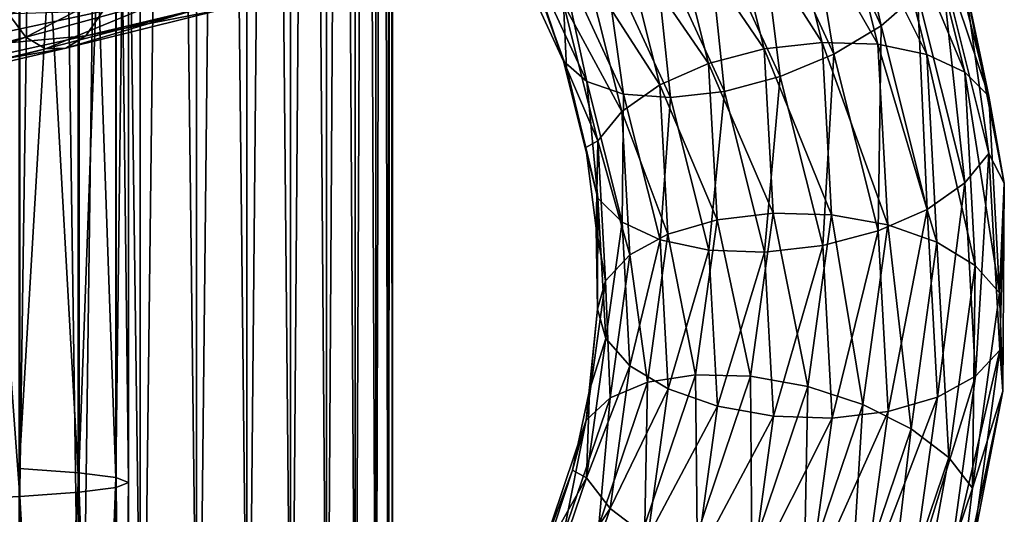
# Model space of a CAD drawing. Header units: metres. Extents: x -109 to 109, y -432 to 89.
# Tile 190 of 256: x 7 to 23, y -204 to -195. Entities that reach past the tile are written whole.
import ezdxf

# ---------------------------------------------------------------- set-up
doc = ezdxf.new("R2010")
doc.units = ezdxf.units.M
doc.layers.add('solid_506360_24502164_01', color=7, linetype='CONTINUOUS')

msp = doc.modelspace()

# ---------------------------------------------------------------- linework, layer by layer
at = {"layer": 'solid_506360_24502164_01'}
for points in [[(7.641208, -206.19783, 245.997482), (7.641208, -126.793808, 217.096786), (6.5, -126.540329, 217.793198)], [(6.5, -205.944351, 246.693909), (7.641208, -206.19783, 245.997482), (6.5, -126.540329, 217.793198)], [(8.698698, -206.490723, 245.192795), (8.698698, -127.086693, 216.292099), (7.641208, -126.793808, 217.096786)], [(7.641208, -206.19783, 245.997482), (8.698698, -206.490723, 245.192795), (7.641208, -126.793808, 217.096786)], [(9.660883, -206.819809, 244.288635), (9.660883, -127.415779, 215.387939), (8.698698, -127.086693, 216.292099)], [(8.698698, -206.490723, 245.192795), (9.660883, -206.819809, 244.288635), (8.698698, -127.086693, 216.292099)], [(10.51722, -207.181488, 243.294922), (10.51722, -127.777458, 214.394226), (9.660883, -127.415779, 215.387939)], [(9.660883, -206.819809, 244.288635), (10.51722, -207.181488, 243.294922), (9.660883, -127.415779, 215.387939)], [(11.25833, -207.571808, 242.222534), (11.25833, -128.16777, 213.321838), (10.51722, -127.777458, 214.394226)], [(10.51722, -207.181488, 243.294922), (11.25833, -207.571808, 242.222534), (10.51722, -127.777458, 214.394226)], [(11.876091, -207.986481, 241.083237), (11.876091, -128.582443, 212.182526), (11.25833, -128.16777, 213.321838)], [(11.25833, -207.571808, 242.222534), (11.876091, -207.986481, 241.083237), (11.25833, -128.16777, 213.321838)], [(12.363734, -208.420959, 239.889481), (12.363734, -129.016937, 210.988785), (11.876091, -128.582443, 212.182526)], [(11.876091, -207.986481, 241.083237), (12.363734, -208.420959, 239.889481), (11.876091, -128.582443, 212.182526)], [(12.715919, -208.870499, 238.654388), (12.715919, -129.466476, 209.753677), (12.363734, -129.016937, 210.988785)], [(12.363734, -208.420959, 239.889481), (12.715919, -208.870499, 238.654388), (12.363734, -129.016937, 210.988785)], [(12.928784, -209.33017, 237.391449), (12.928784, -129.926147, 208.490753), (12.715919, -129.466476, 209.753677)], [(12.715919, -208.870499, 238.654388), (12.928784, -209.33017, 237.391449), (12.715919, -129.466476, 209.753677)], [(13, -209.794937, 236.114532), (13, -130.3909, 207.213837), (12.928784, -129.926147, 208.490753)], [(12.928784, -209.33017, 237.391449), (13, -209.794937, 236.114532), (12.928784, -129.926147, 208.490753)], [(12.928784, -210.259689, 234.837616), (12.928784, -130.855667, 205.936905), (13, -130.3909, 207.213837)], [(13, -209.794937, 236.114532), (12.928784, -210.259689, 234.837616), (13, -130.3909, 207.213837)], [(12.715919, -210.71936, 233.574677), (12.715919, -131.315338, 204.673981), (12.928784, -130.855667, 205.936905)], [(12.928784, -210.259689, 234.837616), (12.715919, -210.71936, 233.574677), (12.928784, -130.855667, 205.936905)], [(12.363734, -211.1689, 232.339584), (12.363734, -131.764877, 203.438873), (12.715919, -131.315338, 204.673981)], [(12.715919, -210.71936, 233.574677), (12.363734, -211.1689, 232.339584), (12.715919, -131.315338, 204.673981)], [(11.876091, -211.603394, 231.145844), (11.876091, -132.199371, 202.245132), (12.363734, -131.764877, 203.438873)], [(12.363734, -211.1689, 232.339584), (11.876091, -211.603394, 231.145844), (12.363734, -131.764877, 203.438873)], [(11.25833, -212.018066, 230.006531), (11.25833, -132.614044, 201.105835), (11.876091, -132.199371, 202.245132)], [(11.876091, -211.603394, 231.145844), (11.25833, -212.018066, 230.006531), (11.876091, -132.199371, 202.245132)], [(10.51722, -212.408386, 228.934143), (10.51722, -133.004349, 200.033447), (11.25833, -132.614044, 201.105835)], [(11.25833, -212.018066, 230.006531), (10.51722, -212.408386, 228.934143), (11.25833, -132.614044, 201.105835)], [(9.660883, -212.770065, 227.94043), (9.660883, -133.366043, 199.039734), (10.51722, -133.004349, 200.033447)], [(10.51722, -212.408386, 228.934143), (9.660883, -212.770065, 227.94043), (10.51722, -133.004349, 200.033447)], [(8.698698, -213.099152, 227.03627), (8.698698, -133.695129, 198.135574), (9.660883, -133.366043, 199.039734)], [(9.660883, -212.770065, 227.94043), (8.698698, -213.099152, 227.03627), (9.660883, -133.366043, 199.039734)], [(7.641208, -213.392029, 226.231583), (7.641208, -133.988007, 197.330872), (8.698698, -133.695129, 198.135574)], [(8.698698, -213.099152, 227.03627), (7.641208, -213.392029, 226.231583), (8.698698, -133.695129, 198.135574)], [(6.5, -213.645508, 225.535172), (6.5, -134.241486, 196.63446), (7.641208, -133.988007, 197.330872)], [(7.641208, -213.392029, 226.231583), (6.5, -213.645508, 225.535172), (7.641208, -133.988007, 197.330872)], [(5.302645, -185.296356, 973.119385), (6.649134, -203.45137, 972.266174), (6.649134, -185.356842, 971.772278)], [(5.302645, -185.296356, 973.119385), (5.302645, -203.511887, 973.613342), (6.649134, -203.45137, 972.266174)], [(6.649134, -185.356842, 971.772278), (7.661542, -203.378906, 970.653137), (7.661542, -185.42926, 970.159302)], [(6.649134, -185.356842, 971.772278), (6.649134, -203.45137, 972.266174), (7.661542, -203.378906, 970.653137)], [(7.661542, -185.42926, 970.159302), (8.289004, -203.298141, 968.855164), (8.289004, -185.509979, 968.36145)], [(7.661542, -185.42926, 970.159302), (7.661542, -203.378906, 970.653137), (8.289004, -203.298141, 968.855164)], [(8.289004, -185.509979, 968.36145), (8.499992, -203.21315, 966.962769), (8.499992, -185.594955, 966.469116)], [(8.289004, -185.509979, 968.36145), (8.289004, -203.298141, 968.855164), (8.499992, -203.21315, 966.962769)], [(8.283906, -185.679901, 964.577271), (7.651602, -203.047485, 963.274597), (7.651602, -185.760559, 962.781128)], [(8.283906, -185.679901, 964.577271), (8.283906, -203.128174, 965.070862), (7.651602, -203.047485, 963.274597)], [(8.499992, -185.594955, 966.469116), (8.283906, -203.128174, 965.070862), (8.283906, -185.679901, 964.577271)], [(8.499992, -185.594955, 966.469116), (8.499992, -203.21315, 966.962769), (8.283906, -203.128174, 965.070862)], [(7.651602, -185.760559, 962.781128), (6.634851, -202.975159, 961.664185), (6.634851, -185.83287, 961.170776)], [(7.651602, -185.760559, 962.781128), (7.651602, -203.047485, 963.274597), (6.634851, -202.975159, 961.664185)], [(19.949781, -192.442169, 474.775146), (21.322554, -195.419647, 473.056091), (20.532608, -191.812698, 474.266754)], [(21.322554, -195.419647, 473.056091), (21.945482, -194.877167, 472.497467), (20.532608, -191.812698, 474.266754)], [(19.200108, -193.036606, 475.056274), (20.521292, -195.902191, 473.401825), (19.949781, -192.442169, 474.775146)], [(20.521292, -195.902191, 473.401825), (21.322554, -195.419647, 473.056091), (19.949781, -192.442169, 474.775146)], [(20.513468, -192.721176, 467.88736), (21.268671, -195.735443, 466.147064), (19.598227, -192.823578, 467.504944)], [(22.100807, -195.91008, 466.668091), (21.268671, -195.735443, 466.147064), (20.513468, -192.721176, 467.88736)], [(21.316055, -192.777893, 468.47644), (22.100807, -195.91008, 466.668091), (20.513468, -192.721176, 467.88736)], [(19.598227, -192.823578, 467.504944), (20.319736, -195.703354, 465.842285), (18.644627, -193.076767, 467.360229)], [(21.268671, -195.735443, 466.147064), (20.319736, -195.703354, 465.842285), (19.598227, -192.823578, 467.504944)], [(22.748592, -196.213089, 467.363037), (22.100807, -195.91008, 466.668091), (21.316055, -192.777893, 468.47644)], [(21.94084, -192.98909, 469.224396), (22.748592, -196.213089, 467.363037), (21.316055, -192.777893, 468.47644)], [(18.644627, -193.076767, 467.360229), (19.33103, -195.816422, 465.778503), (17.730078, -193.46019, 467.464996)], [(18.344437, -193.547729, 475.087311), (19.606743, -196.285629, 473.506592), (19.200108, -193.036606, 475.056274)], [(20.319736, -195.703354, 465.842285), (19.33103, -195.816422, 465.778503), (18.644627, -193.076767, 467.360229)], [(19.606743, -196.285629, 473.506592), (20.521292, -195.902191, 473.401825), (19.200108, -193.036606, 475.056274)], [(23.159445, -196.619888, 468.175507), (22.748592, -196.213089, 467.363037), (21.94084, -192.98909, 469.224396)], [(22.337103, -193.337662, 470.070496), (23.159445, -196.619888, 468.175507), (21.94084, -192.98909, 469.224396)], [(22.337103, -193.337662, 470.070496), (22.738779, -194.608444, 470.475403), (23.159445, -196.619888, 468.175507)], [(17.730078, -193.46019, 467.464996), (18.382811, -196.06546, 465.960846), (16.928818, -193.942734, 467.81073)], [(17.452232, -193.934082, 474.865723), (18.653143, -196.538818, 473.361877), (18.344437, -193.547729, 475.087311)], [(19.33103, -195.816422, 465.778503), (18.382811, -196.06546, 465.960846), (17.730078, -193.46019, 467.464996)], [(18.653143, -196.538818, 473.361877), (19.606743, -196.285629, 473.506592), (18.344437, -193.547729, 475.087311)], [(14.889688, -193.80246, 472.079346), (15.914267, -196.024734, 470.796326), (15.26044, -194.095688, 472.957397)], [(15.48726, -194.817276, 470.354858), (15.914267, -196.024734, 470.796326), (14.889688, -193.80246, 472.079346)], [(16.595915, -194.164291, 474.409515), (17.737902, -196.641205, 472.979462), (17.452232, -193.934082, 474.865723)], [(17.737902, -196.641205, 472.979462), (18.653143, -196.538818, 473.361877), (17.452232, -193.934082, 474.865723)], [(15.26044, -194.095688, 472.957397), (16.31053, -196.373291, 471.642426), (15.844999, -194.21965, 473.755707)], [(15.914267, -196.024734, 470.796326), (16.31053, -196.373291, 471.642426), (15.26044, -194.095688, 472.957397)], [(16.928818, -193.942734, 467.81073), (17.552052, -196.430267, 466.374542), (16.305887, -194.485229, 468.369354)], [(18.382811, -196.06546, 465.960846), (17.552052, -196.430267, 466.374542), (16.928818, -193.942734, 467.81073)], [(15.844999, -194.21965, 473.755707), (16.935314, -196.584503, 472.390381), (16.595915, -194.164291, 474.409515)], [(16.31053, -196.373291, 471.642426), (16.935314, -196.584503, 472.390381), (15.844999, -194.21965, 473.755707)], [(16.935314, -196.584503, 472.390381), (17.737902, -196.641205, 472.979462), (16.595915, -194.164291, 474.409515)], [(21.945482, -194.877167, 472.497467), (22.753407, -198.101852, 470.635712), (22.339516, -194.318771, 471.771301)], [(22.339516, -194.318771, 471.771301), (23.161945, -197.601349, 469.876099), (22.738779, -194.608444, 470.475403)], [(22.753407, -198.101852, 470.635712), (23.161945, -197.601349, 469.876099), (22.339516, -194.318771, 471.771301)], [(6.748439, -195.614777, 982.591919), (6.456569, -195.215103, 982.002686), (8.780355, -194.555557, 980.543518)], [(9.177273, -194.951477, 981.068481), (6.748439, -195.614777, 982.591919), (8.780355, -194.555557, 980.543518)], [(16.305887, -194.485229, 468.369354), (16.906189, -196.881226, 466.986023), (15.911854, -195.043625, 469.09552)], [(17.552052, -196.430267, 466.374542), (16.906189, -196.881226, 466.986023), (16.305887, -194.485229, 468.369354)], [(23.161945, -197.601349, 469.876099), (23.423544, -198.106033, 468.456085), (22.738779, -194.608444, 470.475403)], [(23.159445, -196.619888, 468.175507), (22.738779, -194.608444, 470.475403), (23.423544, -198.106033, 468.456085)], [(10.567861, -194.923782, 982.886841), (7.770997, -195.590485, 984.639954), (10.111312, -195.137894, 982.292542)], [(8.062358, -195.170654, 985.218811), (7.770997, -195.590485, 984.639954), (10.567861, -194.923782, 982.886841)], [(15.48726, -194.817276, 470.354858), (15.965526, -196.138885, 469.591797), (15.914267, -196.024734, 470.796326)], [(15.911854, -195.043625, 469.09552), (15.965526, -196.138885, 469.591797), (15.48726, -194.817276, 470.354858)], [(21.322554, -195.419647, 473.056091), (22.107544, -198.552795, 471.247162), (21.945482, -194.877167, 472.497467)], [(22.107544, -198.552795, 471.247162), (22.753407, -198.101852, 470.635712), (21.945482, -194.877167, 472.497467)], [(7.084428, -195.812729, 983.266907), (6.748439, -195.614777, 982.591919), (9.177273, -194.951477, 981.068481)], [(9.634188, -195.146774, 981.66864), (7.084428, -195.812729, 983.266907), (9.177273, -194.951477, 981.068481)], [(15.911854, -195.043625, 469.09552), (16.49765, -197.381714, 467.745636), (15.965526, -196.138885, 469.591797)], [(16.906189, -196.881226, 466.986023), (16.49765, -197.381714, 467.745636), (15.911854, -195.043625, 469.09552)], [(6.748439, -195.614777, 982.591919), (4.077662, -196.291351, 983.628418), (6.456569, -195.215103, 982.002686)], [(8.062358, -195.170654, 985.218811), (4.871581, -195.851822, 986.457336), (7.770997, -195.590485, 984.639954)], [(5.008398, -195.259674, 986.939209), (4.871581, -195.851822, 986.457336), (8.062358, -195.170654, 985.218811)], [(7.435277, -195.805099, 983.969666), (7.084428, -195.812729, 983.266907), (9.634188, -195.146774, 981.66864)], [(10.111312, -195.137894, 982.292542), (7.435277, -195.805099, 983.969666), (9.634188, -195.146774, 981.66864)], [(7.770997, -195.590485, 984.639954), (7.435277, -195.805099, 983.969666), (10.111312, -195.137894, 982.292542)], [(20.521292, -195.902191, 473.401825), (21.276785, -198.917603, 471.660858), (21.322554, -195.419647, 473.056091)], [(21.276785, -198.917603, 471.660858), (22.107544, -198.552795, 471.247162), (21.322554, -195.419647, 473.056091)], [(4.280679, -196.492126, 984.354126), (4.077662, -196.291351, 983.628418), (6.748439, -195.614777, 982.591919)], [(7.084428, -195.812729, 983.266907), (4.280679, -196.492126, 984.354126), (6.748439, -195.614777, 982.591919)], [(7.770997, -195.590485, 984.639954), (4.69553, -196.272461, 985.832703), (7.435277, -195.805099, 983.969666)], [(4.871581, -195.851822, 986.457336), (4.69553, -196.272461, 985.832703), (7.770997, -195.590485, 984.639954)], [(20.319736, -195.703354, 465.842285), (20.48111, -198.64682, 464.142883), (19.33103, -195.816422, 465.778503)], [(21.43758, -198.816376, 464.368286), (20.48111, -198.64682, 464.142883), (20.319736, -195.703354, 465.842285)], [(21.268671, -195.735443, 466.147064), (21.43758, -198.816376, 464.368286), (20.319736, -195.703354, 465.842285)], [(22.276323, -199.111557, 464.819702), (21.43758, -198.816376, 464.368286), (21.268671, -195.735443, 466.147064)], [(22.100807, -195.91008, 466.668091), (22.276323, -199.111557, 464.819702), (21.268671, -195.735443, 466.147064)], [(4.492676, -196.486404, 985.110413), (4.280679, -196.492126, 984.354126), (7.084428, -195.812729, 983.266907)], [(7.435277, -195.805099, 983.969666), (4.492676, -196.486404, 985.110413), (7.084428, -195.812729, 983.266907)], [(4.69553, -196.272461, 985.832703), (4.492676, -196.486404, 985.110413), (7.435277, -195.805099, 983.969666)], [(19.33103, -195.816422, 465.778503), (19.48455, -198.616669, 464.161774), (18.382811, -196.06546, 465.960846)], [(20.48111, -198.64682, 464.142883), (19.48455, -198.616669, 464.161774), (19.33103, -195.816422, 465.778503)], [(19.606743, -196.285629, 473.506592), (20.328566, -199.166641, 471.843231), (20.521292, -195.902191, 473.401825)], [(20.328566, -199.166641, 471.843231), (21.276785, -198.917603, 471.660858), (20.521292, -195.902191, 473.401825)], [(22.929255, -199.508408, 465.46048), (22.276323, -199.111557, 464.819702), (22.100807, -195.91008, 466.668091)], [(22.748592, -196.213089, 467.363037), (22.929255, -199.508408, 465.46048), (22.100807, -195.91008, 466.668091)], [(15.914267, -196.024734, 470.796326), (16.500151, -198.363174, 469.446228), (16.31053, -196.373291, 471.642426)], [(16.293804, -197.4944, 468.809204), (16.500151, -198.363174, 469.446228), (15.914267, -196.024734, 470.796326)], [(15.965526, -196.138885, 469.591797), (16.293804, -197.4944, 468.809204), (15.914267, -196.024734, 470.796326)], [(18.382811, -196.06546, 465.960846), (18.528801, -198.728348, 464.423431), (17.552052, -196.430267, 466.374542)], [(19.48455, -198.616669, 464.161774), (18.528801, -198.728348, 464.423431), (18.382811, -196.06546, 465.960846)], [(16.49765, -197.381714, 467.745636), (16.293804, -197.4944, 468.809204), (15.965526, -196.138885, 469.591797)], [(18.653143, -196.538818, 473.361877), (19.339859, -199.279709, 471.779419), (19.606743, -196.285629, 473.506592)], [(19.339859, -199.279709, 471.779419), (20.328566, -199.166641, 471.843231), (19.606743, -196.285629, 473.506592)], [(23.343369, -199.974716, 466.238586), (22.929255, -199.508408, 465.46048), (22.748592, -196.213089, 467.363037)], [(23.159445, -196.619888, 468.175507), (23.343369, -199.974716, 466.238586), (22.748592, -196.213089, 467.363037)], [(16.31053, -196.373291, 471.642426), (16.911003, -198.769974, 470.258698), (16.935314, -196.584503, 472.390381)], [(16.500151, -198.363174, 469.446228), (16.911003, -198.769974, 470.258698), (16.31053, -196.373291, 471.642426)], [(17.552052, -196.430267, 466.374542), (17.691444, -198.972824, 464.906616), (16.906189, -196.881226, 466.986023)], [(18.528801, -198.728348, 464.423431), (17.691444, -198.972824, 464.906616), (17.552052, -196.430267, 466.374542)], [(16.911003, -198.769974, 470.258698), (17.558788, -199.072983, 470.953644), (16.935314, -196.584503, 472.390381)], [(16.935314, -196.584503, 472.390381), (17.558788, -199.072983, 470.953644), (17.737902, -196.641205, 472.979462)], [(17.737902, -196.641205, 472.979462), (18.390924, -199.24762, 471.47464), (18.653143, -196.538818, 473.361877)], [(18.390924, -199.24762, 471.47464), (19.339859, -199.279709, 471.779419), (18.653143, -196.538818, 473.361877)], [(23.159445, -196.619888, 468.175507), (23.423544, -198.106033, 468.456085), (23.343369, -199.974716, 466.238586)], [(17.558788, -199.072983, 470.953644), (18.390924, -199.24762, 471.47464), (17.737902, -196.641205, 472.979462)], [(16.906189, -196.881226, 466.986023), (17.040451, -199.330215, 465.572113), (16.49765, -197.381714, 467.745636)], [(17.691444, -198.972824, 464.906616), (17.040451, -199.330215, 465.572113), (16.906189, -196.881226, 466.986023)], [(16.49765, -197.381714, 467.745636), (16.469013, -198.871063, 468.014404), (16.293804, -197.4944, 468.809204)], [(16.49765, -197.381714, 467.745636), (16.628668, -199.77153, 466.365875), (16.469013, -198.871063, 468.014404)], [(17.040451, -199.330215, 465.572113), (16.628668, -199.77153, 466.365875), (16.49765, -197.381714, 467.745636)], [(16.293804, -197.4944, 468.809204), (16.469013, -198.871063, 468.014404), (16.500151, -198.363174, 469.446228)], [(22.753407, -198.101852, 470.635712), (22.934107, -201.397842, 468.732758), (23.161945, -197.601349, 469.876099)], [(22.934107, -201.397842, 468.732758), (23.34589, -200.956528, 467.938995), (23.161945, -197.601349, 469.876099)], [(23.161945, -197.601349, 469.876099), (23.34589, -200.956528, 467.938995), (23.423544, -198.106033, 468.456085)], [(22.107544, -198.552795, 471.247162), (22.283115, -201.755249, 469.398224), (22.753407, -198.101852, 470.635712)], [(22.283115, -201.755249, 469.398224), (22.934107, -201.397842, 468.732758), (22.753407, -198.101852, 470.635712)], [(23.343369, -199.974716, 466.238586), (23.423544, -198.106033, 468.456085), (23.396595, -201.653473, 466.407959)], [(23.34589, -200.956528, 467.938995), (23.396595, -201.653473, 466.407959), (23.423544, -198.106033, 468.456085)], [(16.469013, -198.871063, 468.014404), (16.489506, -200.255936, 467.214844), (16.500151, -198.363174, 469.446228)], [(16.489506, -200.255936, 467.214844), (16.631189, -200.753357, 468.066254), (16.500151, -198.363174, 469.446228)], [(16.500151, -198.363174, 469.446228), (16.631189, -200.753357, 468.066254), (16.911003, -198.769974, 470.258698)], [(19.48455, -198.616669, 464.161774), (19.100958, -201.400314, 462.554626), (18.528801, -198.728348, 464.423431)], [(20.077896, -201.572845, 462.453552), (19.100958, -201.400314, 462.554626), (19.48455, -198.616669, 464.161774)], [(20.48111, -198.64682, 464.142883), (20.077896, -201.572845, 462.453552), (19.48455, -198.616669, 464.161774)], [(21.276785, -198.917603, 471.660858), (21.445757, -201.99971, 469.881409), (22.107544, -198.552795, 471.247162)], [(21.445757, -201.99971, 469.881409), (22.283115, -201.755249, 469.398224), (22.107544, -198.552795, 471.247162)], [(16.631189, -200.753357, 468.066254), (17.045305, -201.219666, 468.84436), (16.911003, -198.769974, 470.258698)], [(16.911003, -198.769974, 470.258698), (17.045305, -201.219666, 468.84436), (17.558788, -199.072983, 470.953644)], [(18.528801, -198.728348, 464.423431), (18.164024, -201.375458, 462.895111), (17.691444, -198.972824, 464.906616)], [(19.100958, -201.400314, 462.554626), (18.164024, -201.375458, 462.895111), (18.528801, -198.728348, 464.423431)], [(21.015539, -201.879044, 462.600067), (20.077896, -201.572845, 462.453552), (20.48111, -198.64682, 464.142883)], [(21.43758, -198.816376, 464.368286), (21.015539, -201.879044, 462.600067), (20.48111, -198.64682, 464.142883)], [(16.628668, -199.77153, 466.365875), (16.489506, -200.255936, 467.214844), (16.469013, -198.871063, 468.014404)], [(17.691444, -198.972824, 464.906616), (17.343153, -201.50029, 463.447388), (17.040451, -199.330215, 465.572113)], [(18.164024, -201.375458, 462.895111), (17.343153, -201.50029, 463.447388), (17.691444, -198.972824, 464.906616)], [(20.328566, -199.166641, 471.843231), (20.490007, -202.111389, 470.143066), (21.276785, -198.917603, 471.660858)], [(20.490007, -202.111389, 470.143066), (21.445757, -201.99971, 469.881409), (21.276785, -198.917603, 471.660858)], [(21.837769, -202.294052, 462.9823), (21.015539, -201.879044, 462.600067), (21.43758, -198.816376, 464.368286)], [(22.276323, -199.111557, 464.819702), (21.837769, -202.294052, 462.9823), (21.43758, -198.816376, 464.368286)], [(17.045305, -201.219666, 468.84436), (17.698235, -201.616516, 469.485138), (17.558788, -199.072983, 470.953644)], [(17.558788, -199.072983, 470.953644), (17.698235, -201.616516, 469.485138), (18.390924, -199.24762, 471.47464)], [(22.477844, -202.78418, 463.569214), (21.837769, -202.294052, 462.9823), (22.276323, -199.111557, 464.819702)], [(22.929255, -199.508408, 465.46048), (22.477844, -202.78418, 463.569214), (22.276323, -199.111557, 464.819702)], [(17.698235, -201.616516, 469.485138), (18.536978, -201.911697, 469.936554), (18.390924, -199.24762, 471.47464)], [(18.390924, -199.24762, 471.47464), (18.536978, -201.911697, 469.936554), (19.339859, -199.279709, 471.779419)], [(18.536978, -201.911697, 469.936554), (19.49345, -202.081238, 470.161957), (19.339859, -199.279709, 471.779419)], [(19.339859, -199.279709, 471.779419), (19.49345, -202.081238, 470.161957), (20.328566, -199.166641, 471.843231)], [(19.49345, -202.081238, 470.161957), (20.490007, -202.111389, 470.143066), (20.328566, -199.166641, 471.843231)], [(17.040451, -199.330215, 465.572113), (16.704975, -201.764694, 464.166565), (16.628668, -199.77153, 466.365875)], [(17.343153, -201.50029, 463.447388), (16.704975, -201.764694, 464.166565), (17.040451, -199.330215, 465.572113)], [(22.883808, -203.309647, 464.313171), (22.477844, -202.78418, 463.569214), (22.929255, -199.508408, 465.46048)], [(23.343369, -199.974716, 466.238586), (22.883808, -203.309647, 464.313171), (22.929255, -199.508408, 465.46048)], [(16.628668, -199.77153, 466.365875), (16.301298, -202.147171, 464.994293), (16.489506, -200.255936, 467.214844)], [(16.704975, -201.764694, 464.166565), (16.301298, -202.147171, 464.994293), (16.628668, -199.77153, 466.365875)], [(23.343369, -199.974716, 466.238586), (23.396595, -201.653473, 466.407959), (22.883808, -203.309647, 464.313171)], [(16.301298, -202.147171, 464.994293), (16.355089, -201.636047, 466.41803), (16.489506, -200.255936, 467.214844)], [(16.489506, -200.255936, 467.214844), (16.355089, -201.636047, 466.41803), (16.631189, -200.753357, 468.066254)], [(16.631189, -200.753357, 468.066254), (16.303772, -203.129364, 466.694458), (17.045305, -201.219666, 468.84436)], [(16.355089, -201.636047, 466.41803), (16.303772, -203.129364, 466.694458), (16.631189, -200.753357, 468.066254)], [(22.482603, -204.674316, 466.841095), (22.88628, -204.291824, 466.013336), (23.34589, -200.956528, 467.938995)], [(22.934107, -201.397842, 468.732758), (22.482603, -204.674316, 466.841095), (23.34589, -200.956528, 467.938995)], [(23.34589, -200.956528, 467.938995), (22.88628, -204.291824, 466.013336), (23.396595, -201.653473, 466.407959)], [(16.303772, -203.129364, 466.694458), (16.709734, -203.654831, 467.438416), (17.045305, -201.219666, 468.84436)], [(17.045305, -201.219666, 468.84436), (16.709734, -203.654831, 467.438416), (17.698235, -201.616516, 469.485138)], [(18.164024, -201.375458, 462.895111), (17.298536, -203.933807, 461.41806), (17.343153, -201.50029, 463.447388)], [(18.190825, -204.090637, 461.001373), (17.298536, -203.933807, 461.41806), (18.164024, -201.375458, 462.895111)], [(19.100958, -201.400314, 462.554626), (18.190825, -204.090637, 461.001373), (18.164024, -201.375458, 462.895111)], [(19.121214, -204.400757, 460.820862), (18.190825, -204.090637, 461.001373), (19.100958, -201.400314, 462.554626)], [(20.077896, -201.572845, 462.453552), (19.121214, -204.400757, 460.820862), (19.100958, -201.400314, 462.554626)], [(21.844425, -204.938705, 467.560272), (22.482603, -204.674316, 466.841095), (22.934107, -201.397842, 468.732758)], [(22.283115, -201.755249, 469.398224), (21.844425, -204.938705, 467.560272), (22.934107, -201.397842, 468.732758)], [(16.355089, -201.636047, 466.41803), (16.067024, -202.998383, 465.63147), (16.303772, -203.129364, 466.694458)], [(16.301298, -202.147171, 464.994293), (16.067024, -202.998383, 465.63147), (16.355089, -201.636047, 466.41803)], [(17.343153, -201.50029, 463.447388), (16.516777, -203.943024, 462.037048), (16.704975, -201.764694, 464.166565)], [(17.298536, -203.933807, 461.41806), (16.516777, -203.943024, 462.037048), (17.343153, -201.50029, 463.447388)], [(16.709734, -203.654831, 467.438416), (17.34981, -204.144958, 468.02533), (17.698235, -201.616516, 469.485138)], [(17.698235, -201.616516, 469.485138), (17.34981, -204.144958, 468.02533), (18.536978, -201.911697, 469.936554)], [(20.014179, -204.83902, 460.891113), (19.121214, -204.400757, 460.820862), (20.077896, -201.572845, 462.453552)], [(21.015539, -201.879044, 462.600067), (20.014179, -204.83902, 460.891113), (20.077896, -201.572845, 462.453552)], [(22.88628, -204.291824, 466.013336), (22.658752, -205.142975, 464.393311), (23.396595, -201.653473, 466.407959)], [(22.883808, -203.309647, 464.313171), (23.396595, -201.653473, 466.407959), (22.658752, -205.142975, 464.393311)], [(16.704975, -201.764694, 464.166565), (15.909008, -204.117538, 462.808136), (16.301298, -202.147171, 464.994293)], [(16.516777, -203.943024, 462.037048), (15.909008, -204.117538, 462.808136), (16.704975, -201.764694, 464.166565)], [(21.023554, -205.063538, 468.112518), (21.844425, -204.938705, 467.560272), (22.283115, -201.755249, 469.398224)], [(21.445757, -201.99971, 469.881409), (21.023554, -205.063538, 468.112518), (22.283115, -201.755249, 469.398224)], [(17.34981, -204.144958, 468.02533), (18.172041, -204.559967, 468.407562), (18.536978, -201.911697, 469.936554)], [(18.536978, -201.911697, 469.936554), (18.172041, -204.559967, 468.407562), (19.49345, -202.081238, 470.161957)], [(20.797232, -205.369827, 461.206482), (20.014179, -204.83902, 460.891113), (21.015539, -201.879044, 462.600067)], [(21.837769, -202.294052, 462.9823), (20.797232, -205.369827, 461.206482), (21.015539, -201.879044, 462.600067)], [(16.301298, -202.147171, 464.994293), (15.524566, -204.443161, 463.668701), (16.067024, -202.998383, 465.63147)], [(15.909008, -204.117538, 462.808136), (15.524566, -204.443161, 463.668701), (16.301298, -202.147171, 464.994293)], [(18.172041, -204.559967, 468.407562), (19.109682, -204.866165, 468.554077), (19.49345, -202.081238, 470.161957)], [(19.49345, -202.081238, 470.161957), (19.109682, -204.866165, 468.554077), (20.490007, -202.111389, 470.143066)], [(19.109682, -204.866165, 468.554077), (20.08662, -205.038696, 468.453003), (20.490007, -202.111389, 470.143066)], [(20.08662, -205.038696, 468.453003), (21.023554, -205.063538, 468.112518), (21.445757, -201.99971, 469.881409)], [(20.490007, -202.111389, 470.143066), (20.08662, -205.038696, 468.453003), (21.445757, -201.99971, 469.881409)], [(21.406809, -205.950119, 461.741364), (20.797232, -205.369827, 461.206482), (21.837769, -202.294052, 462.9823)], [(22.477844, -202.78418, 463.569214), (21.406809, -205.950119, 461.741364), (21.837769, -202.294052, 462.9823)], [(21.793427, -206.532761, 462.452301), (21.406809, -205.950119, 461.741364), (22.477844, -202.78418, 463.569214)], [(22.883808, -203.309647, 464.313171), (21.793427, -206.532761, 462.452301), (22.477844, -202.78418, 463.569214)], [(7.651602, -203.047485, 963.274597), (6.634851, -220.094345, 960.647156), (6.634851, -202.975159, 961.664185)], [(15.524566, -204.443161, 463.668701), (15.628021, -204.330185, 464.862579), (16.067024, -202.998383, 465.63147)], [(16.067024, -202.998383, 465.63147), (15.628021, -204.330185, 464.862579), (16.303772, -203.129364, 466.694458)], [(7.651602, -203.047485, 963.274597), (7.651602, -220.31076, 962.244629), (6.634851, -220.094345, 960.647156)], [(8.283906, -203.128174, 965.070862), (7.651602, -220.31076, 962.244629), (7.651602, -203.047485, 963.274597)], [(8.283906, -203.128174, 965.070862), (8.283906, -220.552139, 964.02655), (7.651602, -220.31076, 962.244629)], [(8.499992, -203.21315, 966.962769), (8.283906, -220.552139, 964.02655), (8.283906, -203.128174, 965.070862)], [(16.303772, -203.129364, 466.694458), (15.52692, -205.425705, 465.368683), (16.709734, -203.654831, 467.438416)], [(15.628021, -204.330185, 464.862579), (15.52692, -205.425705, 465.368683), (16.303772, -203.129364, 466.694458)], [(7.661542, -203.378906, 970.653137), (8.289004, -221.060684, 967.780579), (8.289004, -203.298141, 968.855164)], [(8.499992, -203.21315, 966.962769), (8.499992, -220.806381, 965.903259), (8.283906, -220.552139, 964.02655)], [(8.289004, -203.298141, 968.855164), (8.499992, -220.806381, 965.903259), (8.499992, -203.21315, 966.962769)], [(8.289004, -203.298141, 968.855164), (8.289004, -221.060684, 967.780579), (8.499992, -220.806381, 965.903259)], [(22.883808, -203.309647, 464.313171), (22.658752, -205.142975, 464.393311), (21.793427, -206.532761, 462.452301)], [(5.302645, -203.511887, 973.613342), (6.649134, -221.519058, 971.164246), (6.649134, -203.45137, 972.266174)], [(6.649134, -203.45137, 972.266174), (7.661542, -221.302292, 969.564087), (7.661542, -203.378906, 970.653137)], [(6.649134, -203.45137, 972.266174), (6.649134, -221.519058, 971.164246), (7.661542, -221.302292, 969.564087)], [(7.661542, -203.378906, 970.653137), (7.661542, -221.302292, 969.564087), (8.289004, -221.060684, 967.780579)], [(5.302645, -203.511887, 973.613342), (5.302645, -221.700104, 972.50061), (6.649134, -221.519058, 971.164246)], [(15.52692, -205.425705, 465.368683), (15.913539, -206.008347, 466.07962), (16.709734, -203.654831, 467.438416)], [(16.709734, -203.654831, 467.438416), (15.913539, -206.008347, 466.07962), (17.34981, -204.144958, 468.02533)]]:
    msp.add_3dface(points, dxfattribs=at)

doc.saveas('drawing.dxf')
